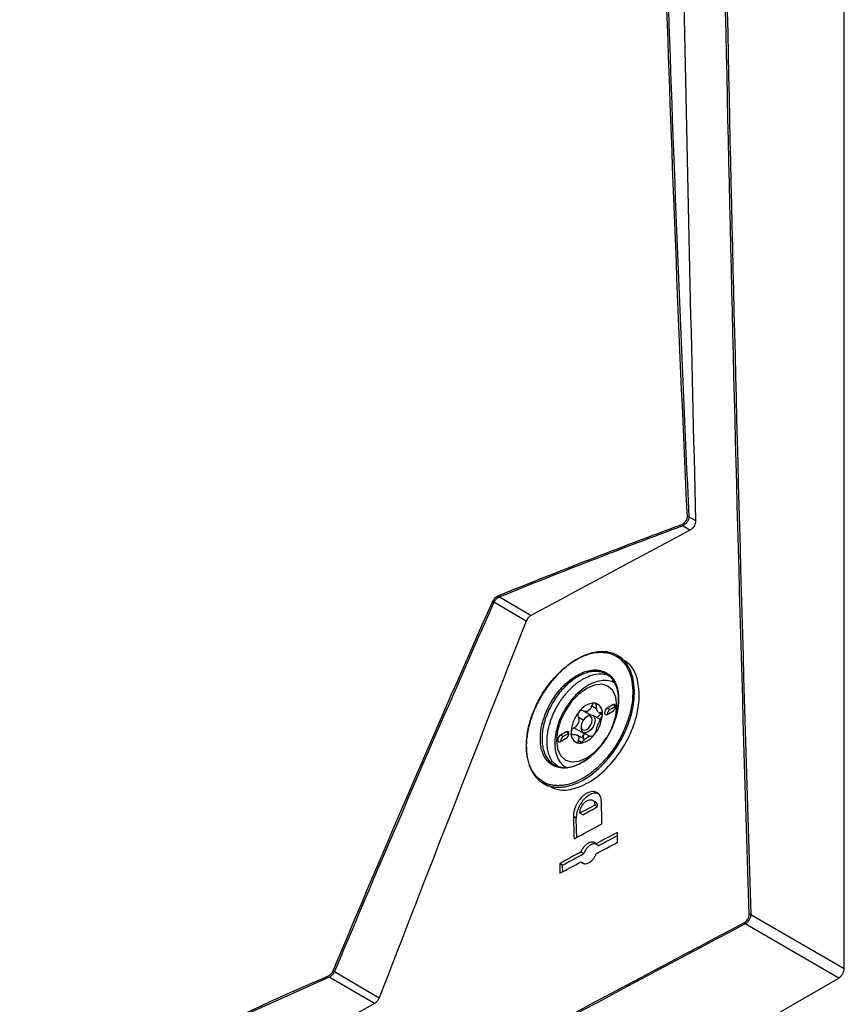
# Model space of a CAD drawing. Header units: millimetres. Extents: x 155473 to 158085, y 111018 to 114514.
# Tile 56 of 181: x 157675 to 157779, y 111396 to 111521. Entities that reach past the tile are written whole.
import ezdxf

# ---------------------------------------------------------------- set-up
doc = ezdxf.new("R2010")
doc.units = ezdxf.units.MM

msp = doc.modelspace()

# ---------------------------------------------------------------- linework, layer by layer
at = {"color": 7, "linetype": 'Continuous', "lineweight": 25}
for p, q in [((157779.49, 111400.9), (157779.49, 111541.63)), ((157759.75, 111458.24), (157760.62, 111457.74)), ((157759.9, 111456.52), (157758.95, 111457.07)), ((157735.71, 111448.05), (157739.72, 111445.7)), ((157739.1, 111444.97), (157735.01, 111447.37)), ((157751.29, 111440.26), (157750.69, 111440.61)), ((157749.88, 111437.85), (157749.33, 111438.15)), ((157748.07, 111433.82), (157747.4, 111434.21)), ((157750.11, 111434.36), (157749.4, 111433.95)), ((157749.76, 111433.75), (157749.4, 111433.95)), ((157750.47, 111434.16), (157749.76, 111433.75)), ((157750.47, 111434.16), (157750.11, 111434.36)), ((157746.35, 111432.43), (157745.7, 111432.81)), ((157747.25, 111433.06), (157746.33, 111433.59)), ((157746.97, 111432.95), (157746.79, 111432.85)), ((157748.52, 111432.48), (157747.59, 111433.02)), ((157748.31, 111433.37), (157748.76, 111433.11)), ((157748.75, 111433.28), (157748.57, 111433.39)), ((157749.4, 111433.14), (157750.11, 111433.55)), ((157746.5, 111430.66), (157745.17, 111431.43)), ((157746.08, 111431.63), (157746.08, 111431.42)), ((157744.17, 111430.93), (157743.47, 111430.52)), ((157743.82, 111430.32), (157743.47, 111430.52)), ((157744.53, 111430.73), (157743.82, 111430.32)), ((157744.53, 111430.73), (157744.17, 111430.93)), ((157746.54, 111429.96), (157745.59, 111430.51)), ((157746.34, 111430.85), (157747.17, 111430.37)), ((157746.5, 111430.66), (157746.57, 111430.72)), ((157743.47, 111429.71), (157744.17, 111430.12)), ((157746.11, 111429.59), (157745.7, 111429.83)), ((157742.43, 111427.15), (157743.26, 111426.44)), ((157743.95, 111426.55), (157744.01, 111426.44)), ((157741.28, 111424.39), (157741.88, 111424.04)), ((157747.83, 111421.64), (157745.93, 111420.61)), ((157747.88, 111422.04), (157747.48, 111422.27)), ((157747.83, 111421.64), (157748.18, 111421.43)), ((157745.46, 111419.96), (157745.1, 111420.17)), ((157746.28, 111420.41), (157745.93, 111420.61)), ((157748.32, 111416.49), (157750.69, 111417.76)), ((157750.71, 111416.91), (157750.68, 111418.15)), ((157747.97, 111416.7), (157748.32, 111416.49)), ((157746.42, 111415.47), (157746.06, 111415.67)), ((157743.36, 111414.22), (157743.39, 111412.97)), ((157743.71, 111414.01), (157743.36, 111414.22)), ((157743.74, 111413.16), (157743.71, 111414.01)), ((157746.1, 111414.43), (157746.45, 111414.22)), ((157767.61, 111407.76), (157779.49, 111400.9)), ((157778.79, 111399.68), (157766.9, 111406.54)), ((157714.77, 111400.5), (157720.45, 111397.17)), ((157546.85, 111265.79), (157778.79, 111399.68)), ((157719.84, 111396.43), (157714.11, 111399.79))]:
    msp.add_line(p, q, dxfattribs=at)
at = {"color": 7, "linetype": 'Continuous', "lineweight": 25, "flags": 128}
for points in [[(157746.79, 111436.45), (157745.8, 111435.73), (157744.88, 111434.76), (157744.08, 111433.6), (157743.48, 111432.33), (157743.09, 111431.05), (157742.96, 111429.83), (157743.09, 111428.76), (157743.48, 111427.92), (157744.08, 111427.35), (157744.88, 111427.11), (157745.8, 111427.2), (157746.79, 111427.62), (157747.78, 111428.34), (157748.7, 111429.31), (157749.27, 111430.11)], [(157749.75, 111430.95), (157750.1, 111431.74), (157750.48, 111433.02), (157750.61, 111434.24), (157750.48, 111435.31), (157750.1, 111436.16), (157749.49, 111436.72), (157748.7, 111436.96), (157747.78, 111436.87), (157746.79, 111436.45)], [(157749.4, 111433.95), (157749.27, 111433.84), (157749.15, 111433.69), (157749.08, 111433.51), (157749.05, 111433.34), (157749.08, 111433.2), (157749.15, 111433.11), (157749.27, 111433.09), (157749.4, 111433.14)], [(157750.11, 111433.55), (157750.25, 111433.65), (157750.36, 111433.81), (157750.44, 111433.99), (157750.47, 111434.16), (157750.44, 111434.3), (157750.36, 111434.39), (157750.25, 111434.41), (157750.11, 111434.36)], [(157746.97, 111432.95), (157747.3, 111433.07), (157747.59, 111433.02), (157747.78, 111432.8), (157747.85, 111432.44), (157747.78, 111432.01), (157747.59, 111431.57), (157747.3, 111431.19), (157746.97, 111430.91), (157746.63, 111430.79), (157746.34, 111430.85), (157746.15, 111431.07), (157746.08, 111431.42), (157746.08, 111431.42)], [(157746.79, 111432.85), (157746.52, 111432.63), (157746.29, 111432.32), (157746.14, 111431.97), (157746.08, 111431.63), (157746.14, 111431.35), (157746.29, 111431.17), (157746.52, 111431.12), (157746.79, 111431.22), (157747.06, 111431.44), (157747.29, 111431.75), (157747.44, 111432.1), (157747.5, 111432.44), (157747.44, 111432.72), (157747.29, 111432.9), (157747.06, 111432.95), (157746.79, 111432.85)], [(157743.47, 111430.52), (157743.33, 111430.42), (157743.22, 111430.26), (157743.14, 111430.08), (157743.11, 111429.91), (157743.14, 111429.77), (157743.22, 111429.68), (157743.33, 111429.66), (157743.47, 111429.71)], [(157744.17, 111430.12), (157744.31, 111430.23), (157744.42, 111430.38), (157744.5, 111430.56), (157744.53, 111430.73), (157744.5, 111430.87), (157744.42, 111430.96), (157744.31, 111430.98), (157744.17, 111430.93)], [(157745.52, 111417.53), (157745.5, 111418.55), (157745.46, 111419.96)]]:
    msp.add_lwpolyline(points, dxfattribs=at)
at = {"color": 7, "linetype": 'Continuous', "lineweight": 25}
for centre, radius, start, end in [((157759.66, 111458.01), 0.247, 66.7163, 110.9495), ((157759.16, 111457.27), 0.29, 182.49, 223.6524), ((157735.9, 111448.25), 0.276, 182.8119, 226.1782), ((157734.69, 111446.87), 0.589, 57.8181, 76.4462), ((157747.93, 111432.04), 2.56, 93.4295, 146.5651), ((157747.55, 111433.38), 1.23, 350.7481, 79.4532), ((157749.1, 111430.69), 4.3, 140.2279, 177.3607), ((157747.92, 111431.93), 1.91, 117.8394, 122.1552), ((157746.46, 111434.46), 1, 295.8812, 304.1134), ((157744.48, 111433.38), 4.3, 320.2279, 357.3607), ((157747.64, 111433.9), 1.17, 287.433, 324.1262), ((157747.54, 111433.01), 0.818, 31.297, 38.9043), ((157748.56, 111433.72), 0.43, 207.8531, 222.3482), ((157750.15, 111433.12), 0.743, 121.6059, 178.3994), ((157748.78, 111430.86), 3.28, 157.2886, 160.3001), ((157744.12, 111432.67), 1.72, 335.9222, 341.6664), ((157745.15, 111433.01), 3.28, 337.2886, 340.3001), ((157749.81, 111431.2), 1.72, 155.9222, 161.6664), ((157744.21, 111429.69), 0.743, 121.6059, 178.3994), ((157746.02, 111430.69), 1.23, 170.7481, 259.4532), ((157746.39, 111430.86), 0.818, 211.297, 218.9043), ((157745.37, 111430.14), 0.43, 27.8531, 42.3482), ((157745.65, 111432.03), 2.56, 273.4295, 326.5651), ((157749.05, 111430.14), 2.71, 172.4861, 181.3991), ((157747.06, 111430.04), 0.828, 131.8424, 146.6523), ((157746.01, 111431.93), 1.91, 297.8394, 302.1552), ((157747.47, 111429.41), 1, 115.8812, 124.1134), ((157767.52, 111407.54), 0.241, 66.6284, 116.1529), ((157767.05, 111406.73), 0.242, 183.5162, 232.9736), ((157714.45, 111399.96), 0.623, 59.4533, 77.3007), ((157714.29, 111399.98), 0.265, 183.406, 228.5657)]:
    msp.add_arc(centre, radius, start, end, dxfattribs=at)
for points, knots in [([(157767.41, 111407.76), (157766.5, 111436.95), (157765.7, 111466.08), (157764.35, 111524.23), (157763.8, 111553.24), (157762.94, 111611.14), (157762.63, 111640.03), (157762.25, 111697.69), (157762.18, 111726.46), (157762.23, 111755.17)], [0, 0, 0, 0, 0.25, 0.25, 0.5, 0.5, 0.75, 0.75, 1, 1, 1, 1]), ([(157762.43, 111755.17), (157762.38, 111726.46), (157762.45, 111697.69), (157762.83, 111640.03), (157763.14, 111611.14), (157764, 111553.24), (157764.55, 111524.23), (157765.9, 111466.09), (157766.7, 111436.95), (157767.61, 111407.76)], [0, 0, 0, 0, 0.25, 0.25, 0.5, 0.5, 0.75, 0.75, 1, 1, 1, 1]), ([(157758.11, 111585.2), (157758.4, 111564.02), (157758.75, 111542.82), (157759.59, 111500.33), (157760.07, 111479.05), (157760.62, 111457.74)], [0, 0, 0, 0, 0.5, 0.5, 1, 1, 1, 1]), ([(157734.42, 111578.46), (157719.92, 111572.51), (157705.81, 111566.28), (157681.9, 111554.98), (157671.95, 111550.02), (157652.44, 111539.82), (157642.89, 111534.58), (157624.28, 111523.84), (157615.21, 111518.34), (157597.54, 111507.08), (157588.93, 111501.32), (157569.3, 111487.49), (157558.49, 111479.32), (157548.18, 111470.95)], [0.0808846, 0.0808846, 0.0808846, 0.0808846, 0.25, 0.25, 0.375, 0.375, 0.5, 0.5, 0.625, 0.625, 0.75, 0.75, 0.9191439, 0.9191439, 0.9191439, 0.9191439]), ([(157758.87, 111457.26), (157758.96, 111457.29), (157759.06, 111457.35), (157759.23, 111457.48), (157759.31, 111457.56), (157759.44, 111457.75), (157759.49, 111457.85), (157759.56, 111458.05), (157759.57, 111458.15), (157759.57, 111458.24)], [0, 0, 0, 0, 0.25, 0.25, 0.5, 0.5, 0.75, 0.75, 1, 1, 1, 1]), ([(157759.75, 111458.24), (157759.76, 111458.13), (157759.74, 111458.01), (157759.66, 111457.77), (157759.6, 111457.66), (157759.45, 111457.44), (157759.36, 111457.34), (157759.17, 111457.18), (157759.06, 111457.11), (157758.95, 111457.07)], [0, 0, 0, 0, 0.25, 0.25, 0.5, 0.5, 0.75, 0.75, 1, 1, 1, 1]), ([(157760.62, 111457.74), (157760.62, 111457.63), (157760.6, 111457.51), (157760.53, 111457.27), (157760.48, 111457.15), (157760.28, 111456.82), (157760.1, 111456.62), (157759.9, 111456.52)], [0, 0, 0, 0, 0.25, 0.25, 0.5, 0.5, 1, 1, 1, 1]), ([(157734.83, 111447.44), (157734.87, 111447.53), (157734.92, 111447.61), (157735.03, 111447.78), (157735.1, 111447.85), (157735.23, 111447.99), (157735.31, 111448.06), (157735.46, 111448.16), (157735.54, 111448.2), (157735.63, 111448.24)], [0, 0, 0, 0, 0.25, 0.25, 0.5, 0.5, 0.75, 0.75, 1, 1, 1, 1]), ([(157735.71, 111448.05), (157735.64, 111448.02), (157735.57, 111447.99), (157735.43, 111447.9), (157735.36, 111447.84), (157735.24, 111447.72), (157735.18, 111447.66), (157735.08, 111447.52), (157735.04, 111447.44), (157735.01, 111447.37)], [0, 0, 0, 0, 0.25, 0.25, 0.5, 0.5, 0.75, 0.75, 1, 1, 1, 1]), ([(157739.72, 111445.7), (157739.65, 111445.67), (157739.59, 111445.63), (157739.47, 111445.53), (157739.41, 111445.47), (157739.31, 111445.34), (157739.26, 111445.27), (157739.17, 111445.12), (157739.13, 111445.04), (157739.1, 111444.97)], [0, 0, 0, 0, 0.25, 0.25, 0.5, 0.5, 0.75, 0.75, 1, 1, 1, 1]), ([(157739.13, 111428.81), (157739.11, 111429.32), (157739.14, 111429.85), (157739.25, 111430.67), (157739.3, 111430.94), (157739.42, 111431.5), (157739.49, 111431.79), (157739.73, 111432.63), (157739.93, 111433.19), (157740.29, 111434.03), (157740.42, 111434.31), (157740.69, 111434.86), (157740.84, 111435.13), (157741.3, 111435.92), (157741.64, 111436.43), (157742.19, 111437.16), (157742.38, 111437.4), (157742.77, 111437.85), (157743.17, 111438.28), (157743.58, 111438.68), (157744.01, 111439.06), (157744.23, 111439.24), (157744.89, 111439.75), (157745.33, 111440.04), (157746, 111440.4), (157746.23, 111440.51), (157746.68, 111440.7), (157746.9, 111440.78), (157747.57, 111440.99), (157748, 111441.07), (157748.63, 111441.11), (157748.84, 111441.11), (157749.24, 111441.08), (157749.44, 111441.06), (157750, 111440.93), (157750.36, 111440.8), (157751.02, 111440.42), (157751.31, 111440.18), (157751.7, 111439.75), (157751.82, 111439.59), (157752.05, 111439.26), (157752.15, 111439.07), (157752.43, 111438.51), (157752.57, 111438.09), (157752.77, 111437.19), (157752.83, 111436.7), (157752.86, 111435.68), (157752.82, 111435.14), (157752.67, 111434.05), (157752.56, 111433.49), (157752.32, 111432.65), (157752.22, 111432.36), (157752.02, 111431.8), (157751.91, 111431.52), (157751.56, 111430.69), (157751.28, 111430.14), (157750.66, 111429.07), (157750.32, 111428.56), (157749.77, 111427.84), (157749.58, 111427.61), (157749.19, 111427.15), (157748.99, 111426.93), (157748.37, 111426.31), (157747.95, 111425.93), (157747.29, 111425.43), (157747.07, 111425.27), (157746.62, 111424.98), (157746.4, 111424.84), (157745.73, 111424.48), (157745.28, 111424.29), (157744.61, 111424.09), (157744.39, 111424.03), (157743.96, 111423.95), (157743.53, 111423.89), (157743.12, 111423.89), (157742.72, 111423.92), (157742.52, 111423.95), (157741.95, 111424.07), (157741.6, 111424.21), (157740.95, 111424.58), (157740.65, 111424.83), (157740.13, 111425.4), (157739.91, 111425.74), (157739.63, 111426.3), (157739.55, 111426.51), (157739.41, 111426.92), (157739.35, 111427.14), (157739.2, 111427.81), (157739.14, 111428.3), (157739.13, 111428.81)], [0, 0, 0, 0, 0.03125, 0.03125, 0.046875, 0.046875, 0.0625, 0.0625, 0.09375, 0.09375, 0.109375, 0.109375, 0.125, 0.125, 0.15625, 0.15625, 0.171875, 0.171875, 0.1875, 0.203125, 0.203125, 0.21875, 0.21875, 0.25, 0.25, 0.265625, 0.265625, 0.28125, 0.28125, 0.3125, 0.3125, 0.328125, 0.328125, 0.34375, 0.34375, 0.375, 0.375, 0.40625, 0.40625, 0.421875, 0.421875, 0.4375, 0.4375, 0.46875, 0.46875, 0.5, 0.5, 0.53125, 0.53125, 0.5625, 0.5625, 0.578125, 0.578125, 0.59375, 0.59375, 0.625, 0.625, 0.65625, 0.65625, 0.671875, 0.671875, 0.6875, 0.6875, 0.71875, 0.71875, 0.734375, 0.734375, 0.75, 0.75, 0.78125, 0.78125, 0.796875, 0.796875, 0.8125, 0.828125, 0.828125, 0.84375, 0.84375, 0.875, 0.875, 0.90625, 0.90625, 0.9375, 0.9375, 0.953125, 0.953125, 0.96875, 0.96875, 1, 1, 1, 1]), ([(157739.13, 111428.93), (157739.14, 111428.42), (157739.2, 111427.95), (157739.35, 111427.29), (157739.41, 111427.07), (157739.55, 111426.66), (157739.63, 111426.46), (157739.9, 111425.9), (157740.12, 111425.58), (157740.63, 111425.01), (157740.93, 111424.77), (157741.57, 111424.4), (157741.91, 111424.26), (157742.48, 111424.14), (157742.67, 111424.12), (157743.07, 111424.09), (157743.47, 111424.09), (157743.89, 111424.14), (157744.32, 111424.22), (157744.53, 111424.28), (157745.19, 111424.48), (157745.63, 111424.67), (157746.29, 111425.02), (157746.51, 111425.15), (157746.95, 111425.44), (157747.17, 111425.6), (157747.82, 111426.09), (157748.24, 111426.46), (157748.84, 111427.08), (157749.04, 111427.3), (157749.43, 111427.74), (157749.61, 111427.97), (157750.15, 111428.68), (157750.49, 111429.18), (157751.1, 111430.24), (157751.37, 111430.77), (157751.72, 111431.59), (157751.83, 111431.87), (157752.03, 111432.42), (157752.12, 111432.7), (157752.35, 111433.54), (157752.47, 111434.08), (157752.62, 111435.16), (157752.65, 111435.69), (157752.62, 111436.69), (157752.56, 111437.17), (157752.37, 111438.06), (157752.23, 111438.47), (157751.95, 111439.03), (157751.85, 111439.21), (157751.63, 111439.54), (157751.51, 111439.69), (157751.13, 111440.11), (157750.84, 111440.35), (157750.19, 111440.73), (157749.84, 111440.86), (157749.28, 111440.98), (157749.09, 111441.01), (157748.69, 111441.03), (157748.48, 111441.03), (157747.86, 111440.99), (157747.44, 111440.91), (157746.57, 111440.64), (157746.12, 111440.45), (157745.24, 111439.98), (157744.8, 111439.69), (157744.15, 111439.2), (157743.93, 111439.02), (157743.52, 111438.64), (157743.11, 111438.25), (157742.71, 111437.83), (157742.33, 111437.38), (157742.14, 111437.15), (157741.6, 111436.43), (157741.27, 111435.93), (157740.81, 111435.15), (157740.67, 111434.88), (157740.4, 111434.34), (157740.27, 111434.07), (157739.92, 111433.24), (157739.72, 111432.69), (157739.49, 111431.86), (157739.42, 111431.58), (157739.3, 111431.03), (157739.26, 111430.76), (157739.15, 111429.96), (157739.12, 111429.44), (157739.13, 111428.93)], [0, 0, 0, 0, 0.03125, 0.03125, 0.046875, 0.046875, 0.0625, 0.0625, 0.09375, 0.09375, 0.125, 0.125, 0.15625, 0.15625, 0.171875, 0.171875, 0.1875, 0.203125, 0.203125, 0.21875, 0.21875, 0.25, 0.25, 0.265625, 0.265625, 0.28125, 0.28125, 0.3125, 0.3125, 0.328125, 0.328125, 0.34375, 0.34375, 0.375, 0.375, 0.40625, 0.40625, 0.421875, 0.421875, 0.4375, 0.4375, 0.46875, 0.46875, 0.5, 0.5, 0.53125, 0.53125, 0.5625, 0.5625, 0.578125, 0.578125, 0.59375, 0.59375, 0.625, 0.625, 0.65625, 0.65625, 0.671875, 0.671875, 0.6875, 0.6875, 0.71875, 0.71875, 0.75, 0.75, 0.78125, 0.78125, 0.796875, 0.796875, 0.8125, 0.828125, 0.828125, 0.84375, 0.84375, 0.875, 0.875, 0.890625, 0.890625, 0.90625, 0.90625, 0.9375, 0.9375, 0.953125, 0.953125, 0.96875, 0.96875, 1, 1, 1, 1]), ([(157741.93, 111424.15), (157742.31, 111423.93), (157743.26, 111423.39), (157745.27, 111423.62), (157747.61, 111424.72), (157749.84, 111426.69), (157751.71, 111429.27), (157753, 111432.17), (157753.57, 111435.07), (157753.33, 111437.62), (157752.52, 111439.43), (157751.59, 111439.95), (157751.22, 111440.16)], [0, 0, 0, 0, 0.072395, 0.179935, 0.287444, 0.394862, 0.502168, 0.609387, 0.716584, 0.823838, 0.931203, 1, 1, 1, 1]), ([(157747.67, 111428.14), (157747.24, 111427.74), (157746.8, 111427.4), (157746.12, 111426.98), (157745.89, 111426.86), (157745.44, 111426.65), (157745.21, 111426.57), (157744.77, 111426.43), (157744.55, 111426.39), (157744.11, 111426.33), (157743.9, 111426.32), (157743.5, 111426.35), (157743.3, 111426.38), (157742.92, 111426.48), (157742.74, 111426.55), (157742.4, 111426.72), (157742.24, 111426.83), (157741.95, 111427.07), (157741.81, 111427.21), (157741.44, 111427.69), (157741.25, 111428.06), (157741.05, 111428.71), (157741, 111428.94), (157740.93, 111429.42), (157740.91, 111429.67), (157740.9, 111430.18), (157740.91, 111430.45), (157740.96, 111431), (157741.04, 111431.55), (157741.18, 111432.12), (157741.36, 111432.69), (157741.46, 111432.98), (157741.68, 111433.54), (157741.81, 111433.82), (157742.09, 111434.37), (157742.24, 111434.64), (157742.73, 111435.44), (157743.09, 111435.93), (157743.7, 111436.61), (157743.9, 111436.82), (157744.33, 111437.22), (157744.54, 111437.4), (157744.99, 111437.74), (157745.21, 111437.9), (157745.67, 111438.17), (157745.89, 111438.29), (157746.34, 111438.49), (157746.57, 111438.57), (157747.02, 111438.7), (157747.24, 111438.75), (157747.67, 111438.8), (157747.88, 111438.8), (157748.28, 111438.78), (157748.48, 111438.74), (157749.05, 111438.59), (157749.38, 111438.41), (157749.68, 111438.16)], [0, 0, 0, 0, 0.0625, 0.0625, 0.09375, 0.09375, 0.125, 0.125, 0.15625, 0.15625, 0.1875, 0.1875, 0.21875, 0.21875, 0.25, 0.25, 0.28125, 0.28125, 0.3125, 0.3125, 0.375, 0.375, 0.40625, 0.40625, 0.4375, 0.4375, 0.46875, 0.46875, 0.5, 0.53125, 0.53125, 0.5625, 0.5625, 0.59375, 0.59375, 0.625, 0.625, 0.6875, 0.6875, 0.71875, 0.71875, 0.75, 0.75, 0.78125, 0.78125, 0.8125, 0.8125, 0.84375, 0.84375, 0.875, 0.875, 0.90625, 0.90625, 0.9375, 0.9375, 1, 1, 1, 1]), ([(157749.7, 111437.97), (157749.62, 111438.03), (157749.55, 111438.09), (157749.39, 111438.2), (157749.15, 111438.34), (157748.89, 111438.45), (157748.53, 111438.55), (157748.33, 111438.58), (157747.93, 111438.61), (157747.73, 111438.6), (157747.31, 111438.55), (157747.09, 111438.51), (157746.65, 111438.38), (157746.43, 111438.3), (157745.99, 111438.11), (157745.77, 111437.99), (157745.33, 111437.72), (157745.1, 111437.57), (157744.67, 111437.24), (157744.46, 111437.06), (157744.05, 111436.67), (157743.84, 111436.46), (157743.25, 111435.8), (157742.9, 111435.32), (157742.42, 111434.54), (157742.27, 111434.27), (157742, 111433.73), (157741.87, 111433.46), (157741.65, 111432.91), (157741.55, 111432.63), (157741.39, 111432.07), (157741.32, 111431.79), (157741.21, 111431.25), (157741.17, 111430.97), (157741.12, 111430.44), (157741.11, 111430.18), (157741.12, 111429.67), (157741.14, 111429.43), (157741.21, 111428.97), (157741.26, 111428.74), (157741.46, 111428.1), (157741.64, 111427.74), (157742, 111427.27), (157742.14, 111427.13), (157742.43, 111426.89), (157742.58, 111426.79), (157742.91, 111426.62), (157743.09, 111426.55), (157743.46, 111426.45), (157743.65, 111426.42), (157744.05, 111426.4), (157744.25, 111426.41), (157744.68, 111426.46), (157744.9, 111426.51), (157745.33, 111426.64), (157745.55, 111426.72), (157745.99, 111426.92), (157746.22, 111427.04), (157746.66, 111427.31), (157746.99, 111427.54), (157747.31, 111427.8), (157747.52, 111427.98), (157747.63, 111428.08), (157747.73, 111428.18)], [0, 0, 0, 0, 0.015625, 0.015625, 0.03125, 0.0625, 0.0625, 0.09375, 0.09375, 0.125, 0.125, 0.15625, 0.15625, 0.1875, 0.1875, 0.21875, 0.21875, 0.25, 0.25, 0.28125, 0.28125, 0.3125, 0.3125, 0.375, 0.375, 0.40625, 0.40625, 0.4375, 0.4375, 0.46875, 0.46875, 0.5, 0.5, 0.53125, 0.53125, 0.5625, 0.5625, 0.59375, 0.59375, 0.625, 0.625, 0.6875, 0.6875, 0.71875, 0.71875, 0.75, 0.75, 0.78125, 0.78125, 0.8125, 0.8125, 0.84375, 0.84375, 0.875, 0.875, 0.90625, 0.90625, 0.9375, 0.9375, 0.96875, 0.984375, 0.984375, 1, 1, 1, 1]), ([(157747.16, 111437.99), (157747.09, 111437.97), (157746.97, 111437.92), (157746.78, 111437.84), (157746.59, 111437.75), (157746.4, 111437.65), (157746.22, 111437.55), (157746.04, 111437.43), (157745.86, 111437.32), (157745.68, 111437.2), (157745.51, 111437.07), (157745.34, 111436.94), (157745.23, 111436.85), (157745.18, 111436.8)], [0, 0, 0, 0, 0.096427, 0.19175, 0.28597, 0.379086, 0.471099, 0.562008, 0.651814, 0.740516, 0.828114, 0.914609, 1, 1, 1, 1]), ([(157749.68, 111438.16), (157749.93, 111437.94), (157750.15, 111437.67), (157750.41, 111437.19), (157750.49, 111437.02), (157750.62, 111436.66), (157750.67, 111436.47), (157750.76, 111436.08), (157750.79, 111435.87), (157750.84, 111435.44), (157750.84, 111435.22), (157750.84, 111434.53), (157750.78, 111434.06), (157750.64, 111433.33), (157750.58, 111433.08), (157750.44, 111432.59), (157750.35, 111432.34), (157750.17, 111431.85), (157750.07, 111431.61), (157749.84, 111431.12), (157749.72, 111430.88), (157749.33, 111430.18), (157749.04, 111429.73), (157748.55, 111429.1), (157748.38, 111428.89), (157748.03, 111428.5), (157747.85, 111428.32), (157747.67, 111428.14)], [0, 0, 0, 0, 0.125, 0.125, 0.1875, 0.1875, 0.25, 0.25, 0.3125, 0.3125, 0.375, 0.375, 0.5, 0.5, 0.5625, 0.5625, 0.625, 0.625, 0.6875, 0.6875, 0.75, 0.75, 0.875, 0.875, 0.9375, 0.9375, 1, 1, 1, 1]), ([(157747.73, 111428.18), (157748.09, 111428.52), (157748.44, 111428.9), (157749.07, 111429.73), (157749.36, 111430.17), (157749.74, 111430.86), (157749.86, 111431.09), (157750.08, 111431.57), (157750.18, 111431.81), (157750.36, 111432.29), (157750.44, 111432.53), (157750.58, 111433.01), (157750.64, 111433.25), (157750.78, 111433.97), (157750.83, 111434.43), (157750.84, 111435.1), (157750.83, 111435.32), (157750.79, 111435.74), (157750.76, 111435.94), (157750.67, 111436.32), (157750.62, 111436.51), (157750.49, 111436.86), (157750.41, 111437.03), (157750.24, 111437.34), (157750.15, 111437.48), (157749.94, 111437.75), (157749.82, 111437.87), (157749.7, 111437.97)], [0, 0, 0, 0, 0.125, 0.125, 0.25, 0.25, 0.3125, 0.3125, 0.375, 0.375, 0.4375, 0.4375, 0.5, 0.5, 0.625, 0.625, 0.6875, 0.6875, 0.75, 0.75, 0.8125, 0.8125, 0.875, 0.875, 0.9375, 0.9375, 1, 1, 1, 1]), ([(157748.65, 111438.25), (157748.58, 111438.25), (157748.44, 111438.26), (157748.3, 111438.25), (157748.23, 111438.24)], [0, 0, 0, 0, 0.51254, 1, 1, 1, 1]), ([(157749.68, 111438.16), (157749.65, 111438.12), (157749.64, 111438.09), (157749.65, 111438.02), (157749.67, 111437.99), (157749.7, 111437.97)], [0, 0, 0, 0, 0.5, 0.5, 1, 1, 1, 1]), ([(157746.95, 111436.82), (157746.77, 111436.7), (157746.24, 111436.37), (157745.41, 111435.64), (157744.52, 111434.59), (157743.77, 111433.4), (157743.19, 111432.12), (157742.83, 111430.82), (157742.69, 111429.55), (157742.8, 111428.41), (157743.14, 111427.46), (157743.64, 111426.73), (157744.1, 111426.46), (157744.31, 111426.33)], [0, 0, 0, 0, 0.0531529, 0.1524734, 0.2515121, 0.3503024, 0.4491686, 0.5484416, 0.6485556, 0.7498655, 0.8413016, 0.9284418, 1, 1, 1, 1]), ([(157745.18, 111436.8), (157745.12, 111436.75), (157745, 111436.65), (157744.83, 111436.49), (157744.65, 111436.32), (157744.49, 111436.15), (157744.32, 111435.97), (157744.22, 111435.85), (157744.17, 111435.79)], [0, 0, 0, 0, 0.16911, 0.337242, 0.504397, 0.670575, 0.835776, 1, 1, 1, 1]), ([(157750.23, 111437.2), (157750.22, 111437.2), (157749.96, 111437.38), (157749.32, 111437.46), (157748.37, 111437.42), (157747.57, 111437.15), (157747.1, 111436.9), (157746.95, 111436.82)], [0, 0, 0, 0, 0.0077671, 0.291115, 0.5743773, 0.8701045, 1, 1, 1, 1]), ([(157744.17, 111435.79), (157744.11, 111435.73), (157744, 111435.6), (157743.85, 111435.4), (157743.69, 111435.2), (157743.54, 111435), (157743.4, 111434.79), (157743.31, 111434.64), (157743.26, 111434.57)], [0, 0, 0, 0, 0.167732, 0.335038, 0.501917, 0.66837, 0.834398, 1, 1, 1, 1]), ([(157743.26, 111434.57), (157743.22, 111434.5), (157743.12, 111434.35), (157742.99, 111434.12), (157742.86, 111433.88), (157742.73, 111433.65), (157742.62, 111433.41), (157742.51, 111433.16), (157742.4, 111432.92), (157742.3, 111432.67), (157742.21, 111432.42), (157742.13, 111432.17), (157742.05, 111431.92), (157741.98, 111431.67), (157741.92, 111431.42), (157741.82, 111430.97), (157741.73, 111430.33), (157741.71, 111429.67), (157741.74, 111429.16), (157741.78, 111428.79), (157741.86, 111428.42), (157741.93, 111428.19), (157741.96, 111428.07)], [0, 0, 0, 0, 0.035063, 0.070226, 0.105492, 0.140858, 0.176327, 0.211897, 0.247568, 0.283341, 0.319217, 0.355194, 0.391273, 0.427454, 0.463737, 0.500123, 0.621082, 0.746086, 0.80677, 0.869316, 0.933727, 1, 1, 1, 1]), ([(157747.4, 111434.21), (157747.37, 111434.09), (157747.32, 111433.97), (157747.19, 111433.77), (157747.11, 111433.69), (157747.03, 111433.63)], [0, 0, 0, 0, 0.5, 0.5, 1, 1, 1, 1]), ([(157747.78, 111434.59), (157747.71, 111434.59), (157747.63, 111434.56), (157747.49, 111434.42), (157747.44, 111434.32), (157747.4, 111434.21)], [0, 0, 0, 0, 0.5, 0.5, 1, 1, 1, 1]), ([(157748.03, 111434.15), (157748.03, 111434.27), (157748.01, 111434.37), (157747.92, 111434.53), (157747.85, 111434.58), (157747.78, 111434.59)], [0, 0, 0, 0, 0.5, 0.5, 1, 1, 1, 1]), ([(157745.8, 111433.44), (157745.73, 111433.35), (157745.68, 111433.24), (157745.64, 111433.01), (157745.66, 111432.9), (157745.7, 111432.81)], [0, 0, 0, 0, 0.5, 0.5, 1, 1, 1, 1]), ([(157745.7, 111432.81), (157745.75, 111432.71), (157745.78, 111432.6), (157745.8, 111432.37), (157745.79, 111432.24), (157745.75, 111432.12)], [0, 0, 0, 0, 0.5, 0.5, 1, 1, 1, 1]), ([(157746.33, 111433.59), (157746.25, 111433.64), (157746.16, 111433.65), (157745.96, 111433.6), (157745.87, 111433.53), (157745.8, 111433.44)], [0, 0, 0, 0, 0.5, 0.5, 1, 1, 1, 1]), ([(157748.57, 111433.39), (157748.51, 111433.36), (157748.42, 111433.32), (157748.34, 111433.37), (157748.32, 111433.38)], [0, 0, 0, 0, 0.629107, 1, 1, 1, 1]), ([(157748.77, 111433.18), (157748.77, 111433.28), (157748.75, 111433.35), (157748.67, 111433.43), (157748.62, 111433.43), (157748.57, 111433.39)], [0, 0, 0, 0, 0.5, 0.5, 1, 1, 1, 1]), ([(157748.57, 111432.55), (157748.62, 111432.63), (157748.67, 111432.74), (157748.75, 111432.96), (157748.77, 111433.08), (157748.77, 111433.18)], [0, 0, 0, 0, 0.5, 0.5, 1, 1, 1, 1]), ([(157745.17, 111431.43), (157745.07, 111431.37), (157744.97, 111431.29), (157744.84, 111431.1), (157744.81, 111430.99), (157744.81, 111430.89)], [0, 0, 0, 0, 0.5, 0.5, 1, 1, 1, 1]), ([(157748.03, 111431.17), (157748.03, 111431.24), (157748.05, 111431.33), (157748.1, 111431.52), (157748.13, 111431.63), (157748.18, 111431.74)], [0, 0, 0, 0, 0.5, 0.5, 1, 1, 1, 1]), ([(157744.81, 111430.89), (157744.81, 111430.8), (157744.84, 111430.71), (157744.97, 111430.6), (157745.07, 111430.58), (157745.17, 111430.59)], [0, 0, 0, 0, 0.5, 0.5, 1, 1, 1, 1]), ([(157745.17, 111430.59), (157745.28, 111430.6), (157745.38, 111430.59), (157745.56, 111430.53), (157745.64, 111430.49), (157745.69, 111430.43)], [0, 0, 0, 0, 0.5, 0.5, 1, 1, 1, 1]), ([(157746.16, 111430.18), (157746.17, 111430.2), (157746.18, 111430.28), (157746.25, 111430.39), (157746.33, 111430.46), (157746.36, 111430.5)], [0, 0, 0, 0, 0.21855, 0.617531, 1, 1, 1, 1]), ([(157746.33, 111429.77), (157746.42, 111429.86), (157746.51, 111429.95), (157746.71, 111430.11), (157746.81, 111430.18), (157746.9, 111430.24)], [0, 0, 0, 0, 0.5, 0.5, 1, 1, 1, 1]), ([(157747.4, 111430.39), (157747.44, 111430.37), (157747.49, 111430.38), (157747.63, 111430.46), (157747.71, 111430.54), (157747.78, 111430.63)], [0, 0, 0, 0, 0.5, 0.5, 1, 1, 1, 1]), ([(157747.78, 111430.63), (157747.85, 111430.72), (157747.92, 111430.82), (157748.01, 111431.02), (157748.03, 111431.11), (157748.03, 111431.17)], [0, 0, 0, 0, 0.5, 0.5, 1, 1, 1, 1]), ([(157745.7, 111429.83), (157745.66, 111429.74), (157745.64, 111429.66), (157745.68, 111429.53), (157745.73, 111429.49), (157745.8, 111429.48)], [0, 0, 0, 0, 0.5, 0.5, 1, 1, 1, 1]), ([(157745.8, 111429.48), (157745.87, 111429.48), (157745.96, 111429.5), (157746.16, 111429.61), (157746.25, 111429.69), (157746.33, 111429.77)], [0, 0, 0, 0, 0.5, 0.5, 1, 1, 1, 1]), ([(157741.96, 111428.07), (157741.98, 111428.02), (157742.02, 111427.91), (157742.09, 111427.76), (157742.16, 111427.6), (157742.24, 111427.45), (157742.33, 111427.3), (157742.4, 111427.2), (157742.43, 111427.15)], [0, 0, 0, 0, 0.155381, 0.315277, 0.479688, 0.648612, 0.822049, 1, 1, 1, 1]), ([(157747.67, 111428.14), (157747.66, 111428.17), (157747.66, 111428.19), (157747.68, 111428.2), (157747.71, 111428.19), (157747.73, 111428.18)], [0, 0, 0, 0, 0.5, 0.5, 1, 1, 1, 1]), ([(157748.65, 111422.08), (157748.65, 111422.21), (157748.63, 111422.34), (157748.58, 111422.57), (157748.55, 111422.68), (157748.45, 111422.87), (157748.39, 111422.96), (157748.26, 111423.11), (157748.18, 111423.17), (157748.01, 111423.27), (157747.92, 111423.31), (157747.72, 111423.35), (157747.62, 111423.36), (157747.29, 111423.33), (157747.06, 111423.26), (157746.71, 111423.07), (157746.59, 111423), (157746.37, 111422.82), (157746.26, 111422.73), (157746.04, 111422.51), (157745.94, 111422.39), (157745.75, 111422.14), (157745.67, 111422.01), (157745.5, 111421.73), (157745.43, 111421.59), (157745.31, 111421.31), (157745.26, 111421.16), (157745.18, 111420.87), (157745.15, 111420.72), (157745.11, 111420.44), (157745.1, 111420.3), (157745.1, 111420.17)], [0, 0, 0, 0, 0.0625, 0.0625, 0.125, 0.125, 0.1875, 0.1875, 0.25, 0.25, 0.3125, 0.3125, 0.375, 0.375, 0.5, 0.5, 0.5625, 0.5625, 0.625, 0.625, 0.6875, 0.6875, 0.75, 0.75, 0.8125, 0.8125, 0.875, 0.875, 0.9375, 0.9375, 1, 1, 1, 1]), ([(157748.43, 111422.99), (157748.34, 111423.05), (157748.09, 111423.19), (157747.57, 111423.13), (157746.96, 111422.84), (157746.39, 111422.33), (157745.9, 111421.67), (157745.57, 111420.92), (157745.46, 111420.33), (157745.46, 111420.04), (157745.46, 111419.96)], [0, 0, 0, 0, 0.096548, 0.239956, 0.383307, 0.526518, 0.669568, 0.812508, 0.955437, 1, 1, 1, 1]), ([(157745.93, 111420.61), (157745.93, 111420.65), (157745.93, 111420.71), (157745.94, 111420.81), (157745.95, 111420.92), (157745.98, 111421.02), (157746.01, 111421.13), (157746.04, 111421.23), (157746.08, 111421.33), (157746.13, 111421.43), (157746.25, 111421.64), (157746.47, 111421.94), (157746.82, 111422.21), (157747.2, 111422.34), (157747.49, 111422.3), (157747.68, 111422.14), (157747.77, 111421.98), (157747.82, 111421.81), (157747.83, 111421.69), (157747.83, 111421.64)], [0, 0, 0, 0, 0.029142, 0.057973, 0.086492, 0.114701, 0.1426, 0.170189, 0.197469, 0.224439, 0.251101, 0.372035, 0.50036, 0.602838, 0.749572, 0.82553, 0.892595, 0.950755, 1, 1, 1, 1]), ([(157746.28, 111420.41), (157746.6, 111420.58), (157746.92, 111420.75), (157747.23, 111420.92), (157747.55, 111421.09), (157747.87, 111421.26), (157748.18, 111421.43)], [0, 0, 0, 0, 0.001299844, 0.001299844, 0.001299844, 0.002599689, 0.002599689, 0.002599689, 0.002599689]), ([(157748.18, 111421.43), (157748.17, 111421.54), (157748.14, 111421.77), (157748.02, 111421.97), (157747.9, 111422.02), (157747.88, 111422.03)], [0, 0, 0, 0, 0.429794, 0.859575, 1, 1, 1, 1]), ([(157747.97, 111416.7), (157747.92, 111416.77), (157747.86, 111416.82), (157747.72, 111416.9), (157747.64, 111416.93), (157747.47, 111416.95), (157747.38, 111416.94), (157747.19, 111416.9), (157747.09, 111416.86), (157746.9, 111416.76), (157746.81, 111416.69), (157746.62, 111416.54), (157746.54, 111416.45), (157746.37, 111416.25), (157746.3, 111416.14), (157746.17, 111415.91), (157746.11, 111415.8), (157746.06, 111415.67)], [0, 0, 0, 0, 0.125, 0.125, 0.25, 0.25, 0.375, 0.375, 0.5, 0.5, 0.625, 0.625, 0.75, 0.75, 0.875, 0.875, 1, 1, 1, 1]), ([(157747.96, 111416.7), (157747.89, 111416.72), (157747.72, 111416.76), (157747.39, 111416.64), (157747.02, 111416.39), (157746.69, 111416.02), (157746.5, 111415.69), (157746.43, 111415.5), (157746.42, 111415.47)], [0, 0, 0, 0, 0.130782, 0.337789, 0.544634, 0.751243, 0.957649, 1, 1, 1, 1]), ([(157746.1, 111414.43), (157746.15, 111414.36), (157746.21, 111414.31), (157746.35, 111414.22), (157746.43, 111414.2), (157746.6, 111414.18), (157746.69, 111414.19), (157746.88, 111414.23), (157746.97, 111414.27), (157747.16, 111414.37), (157747.26, 111414.43), (157747.44, 111414.59), (157747.53, 111414.68), (157747.69, 111414.88), (157747.77, 111414.99), (157747.9, 111415.21), (157747.96, 111415.33), (157748, 111415.45)], [0, 0, 0, 0, 0.125, 0.125, 0.25, 0.25, 0.375, 0.375, 0.5, 0.5, 0.625, 0.625, 0.75, 0.75, 0.875, 0.875, 1, 1, 1, 1]), ([(157766.81, 111406.72), (157766.89, 111406.76), (157766.97, 111406.82), (157767.12, 111406.97), (157767.19, 111407.06), (157767.35, 111407.35), (157767.42, 111407.57), (157767.41, 111407.76)], [0, 0, 0, 0, 0.25, 0.25, 0.5, 0.5, 1, 1, 1, 1]), ([(157767.61, 111407.76), (157767.62, 111407.54), (157767.54, 111407.29), (157767.35, 111406.95), (157767.27, 111406.84), (157767.09, 111406.67), (157767, 111406.59), (157766.9, 111406.54)], [0, 0, 0, 0, 0.5, 0.5, 0.75, 0.75, 1, 1, 1, 1]), ([(157536.05, 111273.51), (157572.87, 111296.73), (157610.53, 111319.45), (157668.24, 111352.76), (157687.68, 111363.74), (157726.95, 111385.43), (157746.78, 111396.14), (157766.81, 111406.72)], [0, 0, 0, 0, 0.5, 0.5, 0.75, 0.75, 1, 1, 1, 1]), ([(157766.9, 111406.54), (157726.85, 111385.38), (157687.58, 111363.7), (157610.64, 111319.28), (157572.98, 111296.55), (157536.15, 111273.33)], [0, 0, 0, 0, 0.5, 0.5, 1, 1, 1, 1]), ([(157714.02, 111399.97), (157714.08, 111399.99), (157714.14, 111400.03), (157714.25, 111400.11), (157714.31, 111400.15), (157714.45, 111400.31), (157714.54, 111400.44), (157714.59, 111400.57)], [0, 0, 0, 0, 0.25, 0.25, 0.5, 0.5, 1, 1, 1, 1]), ([(157714.77, 111400.5), (157714.74, 111400.42), (157714.7, 111400.35), (157714.61, 111400.2), (157714.55, 111400.13), (157714.44, 111400.01), (157714.38, 111399.95), (157714.25, 111399.86), (157714.18, 111399.82), (157714.11, 111399.79)], [0, 0, 0, 0, 0.25, 0.25, 0.5, 0.5, 0.75, 0.75, 1, 1, 1, 1]), ([(157778.79, 111399.68), (157778.81, 111399.69), (157778.86, 111399.72), (157778.93, 111399.78), (157779, 111399.84), (157779.06, 111399.9), (157779.13, 111399.97), (157779.18, 111400.05), (157779.24, 111400.13), (157779.3, 111400.23), (157779.37, 111400.37), (157779.44, 111400.55), (157779.48, 111400.73), (157779.49, 111400.85), (157779.49, 111400.9)], [0, 0, 0, 0, 0.065569, 0.130266, 0.194095, 0.257058, 0.319158, 0.380396, 0.440777, 0.500302, 0.620067, 0.743258, 0.869896, 1, 1, 1, 1]), ([(157573.38, 111318.78), (157583.48, 111326.44), (157594.01, 111333.88), (157615.89, 111348.33), (157627.24, 111355.34), (157644.88, 111365.53), (157650.86, 111368.87), (157663, 111375.42), (157669.17, 111378.64), (157681.67, 111384.95), (157688.02, 111388.04), (157700.89, 111394.1), (157707.41, 111397.07), (157714.02, 111399.97)], [0, 0, 0, 0, 0.25, 0.25, 0.5, 0.5, 0.625, 0.625, 0.75, 0.75, 0.875, 0.875, 1, 1, 1, 1]), ([(157714.11, 111399.79), (157700.89, 111393.98), (157688.03, 111387.93), (157669.29, 111378.47), (157663.14, 111375.26), (157651.01, 111368.71), (157645.03, 111365.38), (157627.38, 111355.19), (157616.02, 111348.18), (157594.14, 111333.72), (157583.61, 111326.28), (157573.5, 111318.61)], [0, 0, 0, 0, 0.25, 0.25, 0.375, 0.375, 0.5, 0.5, 0.75, 0.75, 1, 1, 1, 1]), ([(157719.84, 111396.43), (157695.79, 111383.25), (157672.03, 111369.89), (157625.12, 111342.81), (157601.96, 111329.09), (157579.11, 111315.19)], [0, 0, 0, 0, 0.5, 0.5, 1, 1, 1, 1]), ([(157720.45, 111397.17), (157720.42, 111397.09), (157720.38, 111397.02), (157720.29, 111396.87), (157720.24, 111396.8), (157720.14, 111396.67), (157720.08, 111396.61), (157719.96, 111396.51), (157719.9, 111396.47), (157719.84, 111396.43)], [0, 0, 0, 0, 0.25, 0.25, 0.5, 0.5, 0.75, 0.75, 1, 1, 1, 1])]:
    msp.add_open_spline(points, degree=3, knots=knots, dxfattribs=at)
for points in [[(157759.57, 111458.24), (157757.56, 111501.35), (157756.11, 111544.18), (157755.23, 111586.71)], [(157755.42, 111586.7), (157756.3, 111544.17), (157757.75, 111501.35), (157759.75, 111458.24)], [(157735.63, 111448.24), (157743.27, 111451.33), (157751.02, 111454.34), (157758.87, 111457.26)], [(157758.95, 111457.07), (157751.1, 111454.15), (157743.36, 111451.15), (157735.71, 111448.05)], [(157759.9, 111456.52), (157753.15, 111452.93), (157746.42, 111449.32), (157739.72, 111445.7)], [(157714.59, 111400.57), (157721.18, 111416.29), (157727.93, 111431.91), (157734.83, 111447.44)], [(157735.01, 111447.37), (157728.11, 111431.84), (157721.36, 111416.22), (157714.77, 111400.5)], [(157739.1, 111444.97), (157732.84, 111429.06), (157726.62, 111413.13), (157720.45, 111397.17)], [(157748.23, 111438.24), (157747.88, 111438.21), (157747.52, 111438.13), (157747.16, 111437.99)], [(157749.33, 111438.15), (157749.11, 111438.21), (157748.89, 111438.24), (157748.65, 111438.25)], [(157748.18, 111433.52), (157748.09, 111433.67), (157748.04, 111433.9), (157748.03, 111434.15)], [(157746.9, 111433.55), (157746.71, 111433.47), (157746.51, 111433.49), (157746.33, 111433.59)], [(157748.26, 111433.41), (157748.26, 111433.42), (157748.25, 111433.42), (157748.24, 111433.43)], [(157745.69, 111431.96), (157745.58, 111431.74), (157745.39, 111431.55), (157745.17, 111431.43)], [(157748.24, 111431.9), (157748.34, 111432.14), (157748.45, 111432.37), (157748.57, 111432.55)], [(157745.75, 111430.34), (157745.82, 111430.2), (157745.8, 111430.02), (157745.7, 111429.83)], [(157747.03, 111430.31), (157747.2, 111430.4), (157747.33, 111430.43), (157747.4, 111430.39)], [(157748.73, 111419.26), (157748.71, 111420.2), (157748.68, 111421.14), (157748.65, 111422.08)], [(157745.1, 111420.17), (157745.13, 111419.23), (157745.16, 111418.29), (157745.18, 111417.35)], [(157745.18, 111417.35), (157746.36, 111417.98), (157747.55, 111418.62), (157748.73, 111419.26)], [(157750.68, 111418.15), (157749.77, 111417.67), (157748.87, 111417.18), (157747.97, 111416.7)], [(157748, 111415.45), (157748.91, 111415.94), (157749.81, 111416.42), (157750.71, 111416.91)], [(157746.06, 111415.67), (157745.16, 111415.19), (157744.26, 111414.7), (157743.36, 111414.22)], [(157743.71, 111414.01), (157744.61, 111414.5), (157745.52, 111414.98), (157746.42, 111415.47)], [(157743.39, 111412.97), (157744.29, 111413.46), (157745.2, 111413.94), (157746.1, 111414.43)]]:
    msp.add_open_spline(points, degree=3, dxfattribs=at)

doc.saveas('drawing.dxf')
